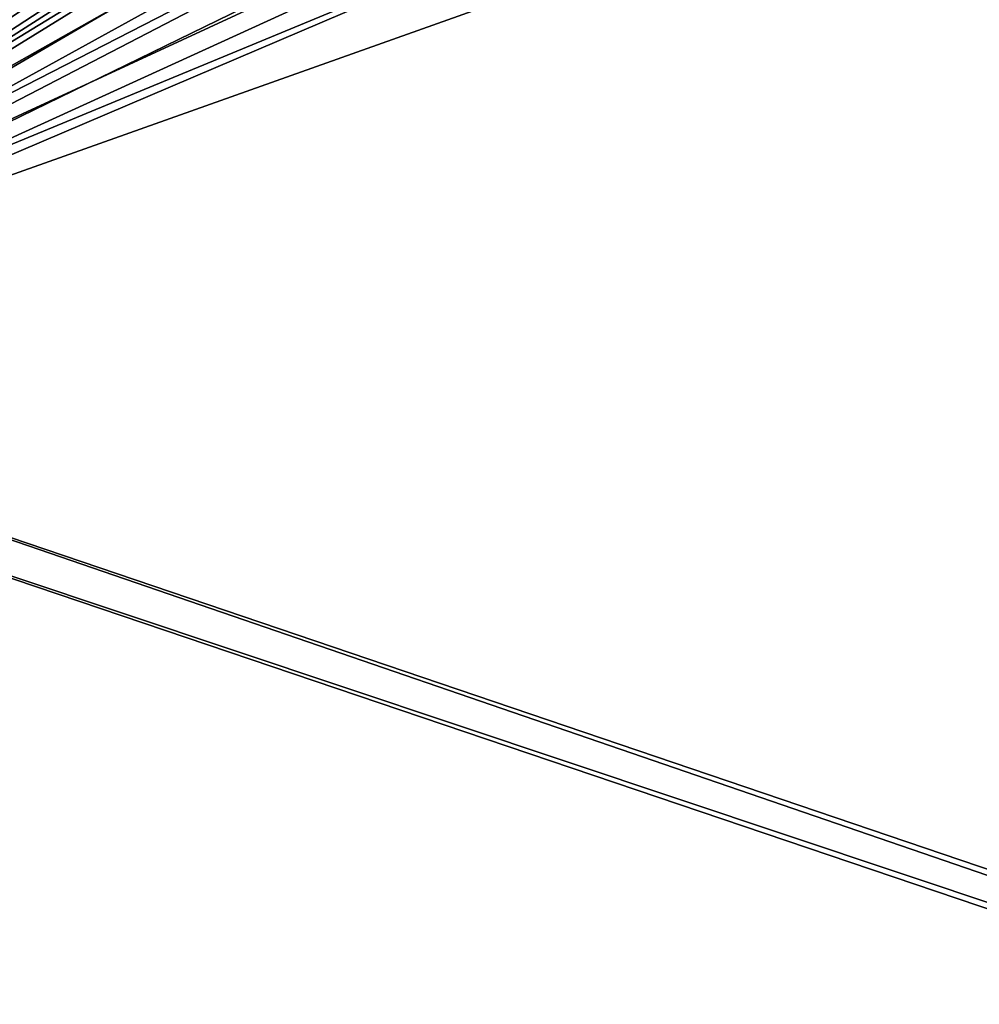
# Model space of a CAD drawing. Header units: metres. Extents: x -901 to 901, y -486 to 401.
# Tile 143 of 256: x -488 to -433, y 153 to 210. Entities that reach past the tile are written whole.
import ezdxf

# ---------------------------------------------------------------- set-up
doc = ezdxf.new("R2010")
doc.units = ezdxf.units.M

msp = doc.modelspace()

# ---------------------------------------------------------------- linework, layer by layer
at = {"layer": 'top0'}
for points in [[(-520.393921, 188.45813, -493.390167), (-437.335358, 223.870071, -494.717072), (-62.851711, 35.5509, -503.495331)], [(-520.393921, 188.45813, -493.390167), (-443.166534, 223.71463, -494.609009), (-437.335358, 223.870071, -494.717072)], [(-449.004364, 223.236893, -494.503418), (-443.166534, 223.71463, -494.609009), (-520.393921, 188.45813, -493.390167)], [(-423.970123, 223.826447, -491.966522), (-437.279114, 223.842056, -491.717743), (-518.588135, 190.194061, -490.413635)], [(-437.279114, 223.842056, -491.717743), (-446.716522, 223.428253, -491.544159), (-518.588135, 190.194061, -490.413635)], [(-518.588135, 190.194061, -490.413635), (-62.795345, 35.507481, -500.496002), (-423.970123, 223.826447, -491.966522)], [(-62.851711, 35.5509, -503.495331), (-437.335358, 223.870071, -494.717072), (-62.118618, 37.228283, -503.495331)], [(-437.335358, 223.870071, -494.717072), (-341.090759, 223.79567, -496.466583), (-62.118618, 37.228283, -503.495331)], [(-454.836853, 222.438812, -494.400391), (-449.004364, 223.236893, -494.503418), (-520.393921, 188.45813, -493.390167)], [(-518.588135, 190.194061, -490.413635), (-446.716522, 223.428253, -491.544159), (-456.292633, 222.140701, -491.374786)], [(-520.393921, 188.45813, -493.390167), (-460.693512, 221.313553, -494.299286), (-454.836853, 222.438812, -494.400391)], [(-456.292633, 222.140701, -491.374786), (-465.779663, 219.993759, -491.213226), (-518.588135, 190.194061, -490.413635)], [(-466.576263, 219.852722, -494.200043), (-460.693512, 221.313553, -494.299286), (-520.393921, 188.45813, -493.390167)], [(-472.374176, 218.08316, -494.10437), (-466.576263, 219.852722, -494.200043), (-520.393921, 188.45813, -493.390167)], [(-465.779663, 219.993759, -491.213226), (-473.900177, 217.460693, -491.079559), (-518.588135, 190.194061, -490.413635)], [(-520.393921, 188.45813, -493.390167), (-476.113892, 216.763931, -494.043793), (-472.374176, 218.08316, -494.10437)], [(-518.588135, 190.194061, -490.413635), (-473.900177, 217.460693, -491.079559), (-481.853058, 214.34523, -490.952545)], [(-478.14621, 215.987137, -494.01123), (-476.113892, 216.763931, -494.043793), (-520.393921, 188.45813, -493.390167)], [(-483.842773, 213.578735, -493.921265), (-478.14621, 215.987137, -494.01123), (-520.393921, 188.45813, -493.390167)], [(-481.853058, 214.34523, -490.952545), (-488.887115, 211.042206, -490.843292), (-518.588135, 190.194061, -490.413635)], [(-520.393921, 188.45813, -493.390167), (-489.451599, 210.861404, -493.834564), (-483.842773, 213.578735, -493.921265)], [(-553.594482, 136.830185, -490.000427), (-63.257637, 33.784927, -500.496002), (-518.588135, 190.194061, -490.413635)], [(-518.588135, 190.194061, -490.413635), (-63.257637, 33.784927, -500.496002), (-62.795345, 35.507481, -500.496002)], [(-556.825012, 127.259506, -492.974121), (-520.393921, 188.45813, -493.390167), (-63.320282, 33.791721, -503.495331)], [(-63.320282, 33.791721, -503.495331), (-520.393921, 188.45813, -493.390167), (-62.851711, 35.5509, -503.495331)]]:
    msp.add_3dface(points, dxfattribs=at)

doc.saveas('drawing.dxf')
